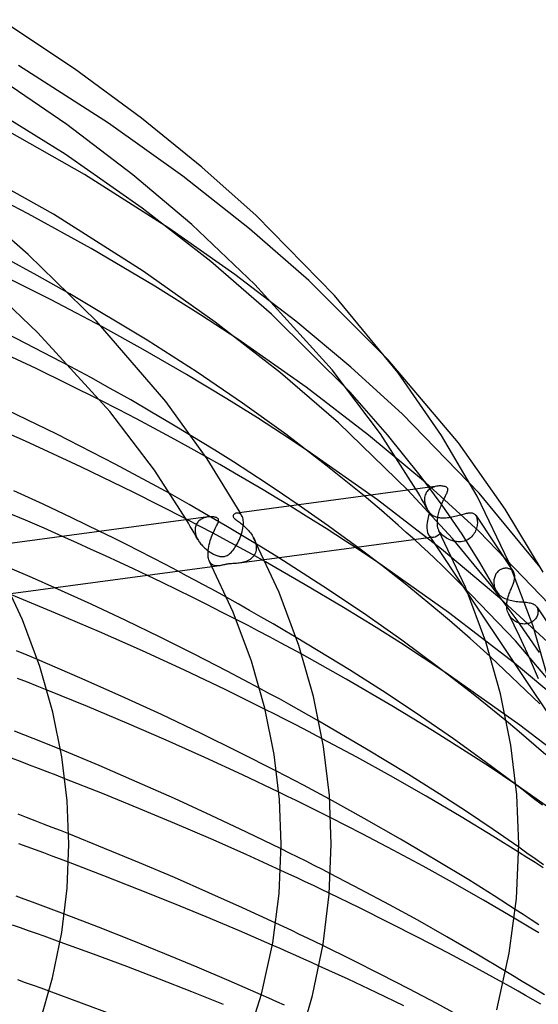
# Model space of a CAD drawing. Header units: millimetres. Extents: x -374 to 374, y -188 to 321.
# Tile 97 of 112: x 166 to 208, y 202 to 281. Entities that reach past the tile are written whole.
import ezdxf

# ---------------------------------------------------------------- set-up
doc = ezdxf.new("R2010")
doc.units = ezdxf.units.MM
doc.layers.add('HIDDEN', color=7, linetype='Continuous')
doc.layers.add('THICK', color=7, linetype='Continuous')

msp = doc.modelspace()

# ---------------------------------------------------------------- linework, layer by layer
at = {"layer": 'HIDDEN'}
for p, q in [((173.184, 272.479), (165.961, 277.097)), ((179.11, 268.252), (173.184, 272.479)), ((184.448, 264.037), (179.11, 268.252)), ((183.294, 260.36), (177.99, 264.079)), ((189.196, 259.886), (184.448, 264.037)), ((167.467, 260.288), (164.915, 261.673)), ((166.401, 259.434), (164.259, 260.493)), ((170.07, 258.817), (167.467, 260.288)), ((188.153, 256.645), (183.294, 260.36)), ((168.518, 258.361), (166.401, 259.434)), ((195.553, 253.54), (189.196, 259.886)), ((170.597, 257.281), (168.518, 258.361)), ((172.624, 256.201), (170.597, 257.281)), ((192.572, 252.96), (188.153, 256.645)), ((188.991, 251.348), (183.532, 255.183)), ((171.749, 252.125), (170.156, 252.986)), ((196.706, 249.186), (192.572, 252.96)), ((173.317, 251.257), (171.749, 252.125)), ((174.952, 250.328), (173.317, 251.257)), ((193.99, 247.518), (188.991, 251.348)), ((195.51, 247.535), (192.499, 250.95)), ((173.965, 249.576), (172.51, 250.321)), ((176.615, 249.363), (174.952, 250.328)), ((175.401, 248.827), (173.965, 249.576)), ((178.248, 248.398), (176.615, 249.363)), ((202.827, 242.877), (196.706, 249.186)), ((176.812, 248.079), (175.401, 248.827)), ((179.794, 247.469), (178.248, 248.398)), ((178.197, 247.334), (176.812, 248.079)), ((198.535, 243.72), (193.99, 247.518)), ((198.123, 244.288), (195.51, 247.535)), ((179.549, 246.592), (178.197, 247.334)), ((180.932, 245.817), (179.549, 246.592)), ((194.689, 242.336), (189.074, 246.288)), ((199.876, 241.905), (198.123, 244.288)), ((202.824, 239.793), (198.535, 243.72)), ((179.626, 241.957), (178.124, 242.807)), ((200.692, 239.244), (197.12, 243.115)), ((197.922, 242.939), (197.768, 243.201)), ((198.074, 242.677), (197.922, 242.939)), ((198.513, 242.728), (198.482, 242.623)), ((198.555, 242.826), (198.513, 242.728)), ((198.606, 242.917), (198.555, 242.826)), ((198.666, 243.001), (198.606, 242.917)), ((198.735, 243.079), (198.666, 243.001)), ((198.813, 243.149), (198.735, 243.079)), ((198.898, 243.213), (198.813, 243.149)), ((198.991, 243.27), (198.898, 243.213)), ((199.092, 243.32), (198.991, 243.27)), ((199.197, 243.361), (199.092, 243.32)), ((199.304, 243.394), (199.197, 243.361)), ((199.411, 243.419), (199.304, 243.394)), ((199.517, 243.436), (199.411, 243.419)), ((207.729, 236.937), (202.827, 242.877)), ((181.163, 241.07), (179.626, 241.957)), ((189.161, 241.377), (188.351, 241.94)), ((194.33, 242.06), (193.63, 242.647)), ((195.01, 241.481), (194.33, 242.06)), ((199.829, 238.39), (194.689, 242.336)), ((198.226, 242.414), (198.074, 242.677)), ((198.376, 242.151), (198.226, 242.414)), ((198.524, 241.888), (198.376, 242.151)), ((198.462, 242.512), (198.454, 242.396)), ((198.454, 242.396), (198.454, 242.382)), ((198.454, 242.382), (198.454, 242.368)), ((198.454, 242.368), (198.454, 242.354)), ((198.454, 242.354), (198.455, 242.34)), ((198.455, 242.34), (198.455, 242.325)), ((198.455, 242.325), (198.456, 242.311)), ((198.456, 242.311), (198.463, 242.236)), ((198.482, 242.623), (198.462, 242.512)), ((198.463, 242.236), (198.474, 242.16)), ((198.474, 242.16), (198.489, 242.083)), ((198.489, 242.083), (198.51, 242.006)), ((198.51, 242.006), (198.534, 241.929)), ((198.534, 241.929), (198.563, 241.852)), ((201.462, 239.579), (199.876, 241.905)), ((183.471, 241.284), (183.411, 241.278)), ((183.532, 241.281), (183.471, 241.284)), ((183.591, 241.269), (183.532, 241.281)), ((183.649, 241.246), (183.591, 241.269)), ((183.705, 241.213), (183.649, 241.246)), ((183.723, 241.272), (183.698, 241.316)), ((183.757, 241.17), (183.705, 241.213)), ((183.748, 241.227), (183.723, 241.272)), ((183.773, 241.182), (183.748, 241.227)), ((183.805, 241.115), (183.757, 241.17)), ((183.798, 241.137), (183.773, 241.182)), ((183.823, 241.092), (183.798, 241.137)), ((188.783, 241.168), (187.673, 241.849)), ((189.758, 240.562), (188.783, 241.168)), ((189.957, 240.817), (189.161, 241.377)), ((195.681, 240.902), (195.01, 241.481)), ((198.671, 241.625), (198.524, 241.888)), ((198.563, 241.852), (198.595, 241.775)), ((198.595, 241.775), (198.631, 241.7)), ((198.631, 241.7), (198.671, 241.624)), ((198.671, 241.624), (198.701, 241.573)), ((198.701, 241.573), (198.732, 241.521)), ((198.732, 241.521), (198.765, 241.471)), ((198.765, 241.471), (198.799, 241.42)), ((198.799, 241.42), (198.834, 241.371)), ((198.834, 241.371), (198.871, 241.322)), ((198.871, 241.322), (198.947, 241.242)), ((198.947, 241.242), (199.026, 241.174)), ((199.026, 241.174), (199.107, 241.115)), ((201.241, 241.108), (201.349, 241.137)), ((201.349, 241.137), (201.454, 241.165)), ((201.454, 241.165), (201.556, 241.192)), ((201.556, 241.192), (201.653, 241.217)), ((201.653, 241.217), (201.745, 241.239)), ((201.745, 241.239), (201.833, 241.258)), ((201.833, 241.258), (201.916, 241.274)), ((201.916, 241.274), (201.994, 241.287)), ((201.994, 241.287), (202.069, 241.294)), ((202.069, 241.294), (202.139, 241.298)), ((202.139, 241.298), (202.205, 241.296)), ((202.205, 241.296), (202.267, 241.288)), ((202.267, 241.288), (202.324, 241.274)), ((202.324, 241.274), (202.378, 241.254)), ((202.378, 241.254), (202.428, 241.227)), ((202.428, 241.227), (202.474, 241.193)), ((202.474, 241.193), (202.516, 241.152)), ((202.516, 241.152), (202.554, 241.103)), ((180.461, 240.239), (179.367, 240.811)), ((179.564, 240.479), (179.409, 240.742)), ((179.718, 240.216), (179.564, 240.479)), ((180.188, 240.339), (180.158, 240.266)), ((180.223, 240.41), (180.188, 240.339)), ((180.264, 240.476), (180.223, 240.41)), ((180.309, 240.538), (180.264, 240.476)), ((180.359, 240.596), (180.309, 240.538)), ((180.413, 240.65), (180.359, 240.596)), ((180.47, 240.699), (180.413, 240.65)), ((180.531, 240.745), (180.47, 240.699)), ((180.595, 240.786), (180.531, 240.745)), ((180.662, 240.824), (180.595, 240.786)), ((180.73, 240.857), (180.662, 240.824)), ((180.8, 240.886), (180.73, 240.857)), ((180.87, 240.911), (180.8, 240.886)), ((180.942, 240.933), (180.87, 240.911)), ((181.014, 240.951), (180.942, 240.933)), ((181.086, 240.965), (181.014, 240.951)), ((181.157, 240.976), (181.086, 240.965)), ((182.692, 240.173), (181.163, 241.07)), ((183.848, 241.048), (183.805, 241.115)), ((183.848, 241.047), (183.823, 241.092)), ((183.883, 240.975), (183.848, 241.048)), ((183.913, 240.891), (183.883, 240.975)), ((183.937, 240.796), (183.913, 240.891)), ((183.953, 240.692), (183.937, 240.796)), ((183.95, 240.227), (183.962, 240.369)), ((183.963, 240.578), (183.953, 240.692)), ((183.962, 240.384), (183.963, 240.398)), ((183.962, 240.369), (183.962, 240.384)), ((183.965, 240.455), (183.963, 240.578)), ((183.963, 240.398), (183.964, 240.412)), ((183.964, 240.441), (183.965, 240.455)), ((183.964, 240.427), (183.964, 240.441)), ((183.964, 240.412), (183.964, 240.427)), ((190.581, 240.041), (189.758, 240.562)), ((190.751, 240.252), (189.957, 240.817)), ((196.346, 240.32), (195.681, 240.902)), ((199.107, 241.115), (199.188, 241.065)), ((199.188, 241.065), (199.273, 241.023)), ((199.273, 241.023), (199.362, 240.987)), ((199.362, 240.987), (199.454, 240.957)), ((199.454, 240.957), (199.55, 240.933)), ((199.55, 240.933), (199.649, 240.915)), ((199.649, 240.915), (199.751, 240.902)), ((199.751, 240.902), (199.856, 240.895)), ((199.856, 240.895), (199.964, 240.893)), ((199.964, 240.893), (200.075, 240.895)), ((200.075, 240.895), (200.189, 240.903)), ((200.189, 240.903), (200.304, 240.914)), ((200.304, 240.914), (200.422, 240.929)), ((200.422, 240.929), (200.541, 240.948)), ((200.541, 240.948), (200.66, 240.97)), ((200.66, 240.97), (200.778, 240.994)), ((200.778, 240.994), (200.897, 241.021)), ((200.897, 241.021), (201.014, 241.049)), ((201.014, 241.049), (201.129, 241.079)), ((201.129, 241.079), (201.241, 241.108)), ((202.554, 241.103), (202.559, 241.095)), ((202.557, 241.098), (205.506, 236.675)), ((202.559, 241.095), (202.565, 241.086)), ((202.565, 241.086), (202.57, 241.077)), ((202.57, 241.077), (202.576, 241.068)), ((202.576, 241.068), (202.581, 241.059)), ((202.581, 241.059), (202.586, 241.05)), ((202.586, 241.05), (202.616, 240.986)), ((202.616, 240.986), (202.642, 240.914)), ((202.642, 240.914), (202.662, 240.836)), ((202.662, 240.836), (202.678, 240.753)), ((202.685, 240.374), (202.672, 240.272)), ((202.678, 240.753), (202.688, 240.664)), ((202.692, 240.474), (202.685, 240.374)), ((202.688, 240.664), (202.693, 240.571)), ((202.693, 240.571), (202.692, 240.474)), ((173.54, 239.287), (172.476, 239.813)), ((179.871, 239.954), (179.718, 240.216)), ((180.022, 239.69), (179.871, 239.954)), ((180.171, 239.427), (180.022, 239.69)), ((180.106, 240.024), (180.101, 239.937)), ((180.101, 239.937), (180.101, 239.923)), ((180.101, 239.923), (180.101, 239.909)), ((180.101, 239.909), (180.101, 239.895)), ((180.101, 239.895), (180.101, 239.881)), ((180.101, 239.881), (180.102, 239.866)), ((180.102, 239.866), (180.103, 239.852)), ((180.103, 239.852), (180.11, 239.767)), ((180.117, 240.108), (180.106, 240.024)), ((180.11, 239.767), (180.124, 239.681)), ((180.135, 240.188), (180.117, 240.108)), ((180.124, 239.681), (180.143, 239.594)), ((180.158, 240.266), (180.135, 240.188)), ((180.143, 239.594), (180.168, 239.506)), ((181.54, 239.667), (180.461, 240.239)), ((182.605, 239.096), (181.54, 239.667)), ((184.169, 239.293), (182.692, 240.173)), ((183.768, 239.468), (183.818, 239.62)), ((183.818, 239.62), (183.863, 239.773)), ((183.863, 239.773), (183.899, 239.927)), ((183.899, 239.927), (183.929, 240.078)), ((183.929, 240.078), (183.95, 240.227)), ((191.367, 239.537), (190.581, 240.041)), ((191.541, 239.682), (190.751, 240.252)), ((192.322, 239.111), (191.541, 239.682)), ((197.003, 239.736), (196.346, 240.32)), ((197.654, 239.15), (197.003, 239.736)), ((199.637, 239.822), (199.617, 239.859)), ((199.659, 239.786), (199.637, 239.822)), ((199.682, 239.754), (199.659, 239.786)), ((199.706, 239.723), (199.682, 239.754)), ((199.731, 239.695), (199.706, 239.723)), ((199.757, 239.669), (199.731, 239.695)), ((199.841, 239.576), (199.757, 239.669)), ((199.931, 239.49), (199.841, 239.576)), ((202.876, 237.333), (201.462, 239.579)), ((202.383, 239.564), (202.311, 239.473)), ((202.447, 239.659), (202.383, 239.564)), ((202.503, 239.758), (202.447, 239.659)), ((202.551, 239.859), (202.503, 239.758)), ((202.592, 239.961), (202.551, 239.859)), ((202.625, 240.065), (202.592, 239.961)), ((202.652, 240.169), (202.625, 240.065)), ((202.672, 240.272), (202.652, 240.169)), ((209.135, 233.265), (202.824, 239.793)), ((170.642, 238.893), (169.479, 239.411)), ((171.794, 238.373), (170.642, 238.893)), ((174.599, 238.758), (173.54, 239.287)), ((175.651, 238.225), (174.599, 238.758)), ((180.168, 239.506), (180.199, 239.419)), ((180.319, 239.163), (180.171, 239.427)), ((180.199, 239.419), (180.235, 239.332)), ((180.235, 239.332), (180.275, 239.246)), ((180.275, 239.246), (180.32, 239.161)), ((180.32, 239.161), (180.364, 239.086)), ((180.364, 239.086), (180.411, 239.012)), ((180.411, 239.012), (180.462, 238.939)), ((180.462, 238.939), (180.515, 238.868)), ((180.515, 238.868), (180.57, 238.798)), ((180.57, 238.798), (180.628, 238.73)), ((183.652, 238.527), (182.605, 239.096)), ((183.369, 238.635), (183.443, 238.758)), ((183.443, 238.758), (183.515, 238.89)), ((183.515, 238.89), (183.585, 239.028)), ((183.585, 239.028), (183.651, 239.171)), ((183.651, 239.171), (183.712, 239.318)), ((183.712, 239.318), (183.768, 239.468)), ((185.551, 238.458), (184.169, 239.293)), ((184.787, 239.294), (184.848, 239.168)), ((184.848, 239.168), (184.899, 239.04)), ((184.899, 239.04), (184.941, 238.91)), ((184.941, 238.91), (184.971, 238.781)), ((184.971, 238.781), (184.991, 238.652)), ((192.15, 239.029), (191.367, 239.537)), ((192.929, 238.517), (192.15, 239.029)), ((193.094, 238.54), (192.322, 239.111)), ((198.791, 239.537), (198.934, 239.322)), ((200.025, 239.411), (199.931, 239.49)), ((200.122, 239.339), (200.025, 239.411)), ((200.222, 239.273), (200.122, 239.339)), ((200.326, 239.213), (200.222, 239.273)), ((200.434, 239.159), (200.326, 239.213)), ((200.546, 239.111), (200.434, 239.159)), ((200.661, 239.07), (200.546, 239.111)), ((200.778, 239.036), (200.661, 239.07)), ((203.793, 235.482), (200.692, 239.244)), ((200.898, 239.009), (200.778, 239.036)), ((201.019, 238.991), (200.898, 239.009)), ((201.14, 238.981), (201.019, 238.991)), ((201.262, 238.98), (201.14, 238.981)), ((201.384, 238.988), (201.262, 238.98)), ((201.505, 239.006), (201.384, 238.988)), ((201.622, 239.033), (201.505, 239.006)), ((201.737, 239.07), (201.622, 239.033)), ((201.847, 239.117), (201.737, 239.07)), ((201.953, 239.173), (201.847, 239.117)), ((202.053, 239.237), (201.953, 239.173)), ((202.146, 239.309), (202.053, 239.237)), ((202.232, 239.388), (202.146, 239.309)), ((202.311, 239.473), (202.232, 239.388)), ((172.936, 237.851), (171.794, 238.373)), ((176.695, 237.69), (175.651, 238.225)), ((180.628, 238.73), (180.688, 238.663)), ((180.688, 238.663), (180.751, 238.599)), ((180.751, 238.599), (180.815, 238.536)), ((180.815, 238.536), (180.881, 238.475)), ((180.881, 238.475), (180.949, 238.416)), ((180.949, 238.416), (181.018, 238.359)), ((181.018, 238.359), (181.087, 238.305)), ((181.087, 238.305), (181.157, 238.253)), ((181.157, 238.253), (181.227, 238.204)), ((181.227, 238.204), (181.296, 238.158)), ((181.296, 238.158), (181.366, 238.114)), ((181.366, 238.114), (181.435, 238.074)), ((181.435, 238.074), (181.503, 238.036)), ((181.503, 238.036), (181.571, 238)), ((181.571, 238), (181.637, 237.968)), ((181.637, 237.968), (181.703, 237.939)), ((182.746, 237.937), (182.826, 237.995)), ((182.826, 237.995), (182.906, 238.061)), ((182.906, 238.061), (182.984, 238.136)), ((182.984, 238.136), (183.061, 238.219)), ((183.061, 238.219), (183.139, 238.31)), ((183.139, 238.31), (183.216, 238.41)), ((183.216, 238.41), (183.293, 238.518)), ((183.293, 238.518), (183.369, 238.635)), ((184.682, 237.96), (183.652, 238.527)), ((184.875, 237.984), (184.817, 237.887)), ((184.923, 238.088), (184.875, 237.984)), ((184.959, 238.199), (184.923, 238.088)), ((184.984, 238.315), (184.959, 238.199)), ((184.997, 238.437), (184.984, 238.315)), ((184.991, 238.652), (184.999, 238.525)), ((184.998, 238.452), (184.997, 238.437)), ((184.999, 238.481), (184.998, 238.467)), ((184.998, 238.467), (184.998, 238.452)), ((184.999, 238.525), (184.999, 238.511)), ((184.999, 238.511), (184.999, 238.496)), ((184.999, 238.496), (184.999, 238.481)), ((186.794, 237.696), (185.551, 238.458)), ((204.499, 234.479), (199.829, 238.39)), ((174.065, 237.33), (172.936, 237.851)), ((175.18, 236.808), (174.065, 237.33)), ((177.729, 237.154), (176.695, 237.69)), ((181.313, 237.317), (181.265, 237.398)), ((181.367, 237.248), (181.313, 237.317)), ((181.427, 237.189), (181.367, 237.248)), ((181.491, 237.142), (181.427, 237.189)), ((181.703, 237.939), (181.767, 237.912)), ((181.767, 237.912), (181.829, 237.888)), ((181.829, 237.888), (181.89, 237.867)), ((181.89, 237.867), (181.952, 237.848)), ((181.952, 237.848), (182.017, 237.83)), ((182.017, 237.83), (182.087, 237.815)), ((182.087, 237.815), (182.159, 237.803)), ((182.159, 237.803), (182.232, 237.797)), ((182.232, 237.797), (182.306, 237.795)), ((182.306, 237.795), (182.378, 237.8)), ((182.378, 237.8), (182.448, 237.811)), ((182.448, 237.811), (182.517, 237.828)), ((182.517, 237.828), (182.589, 237.853)), ((182.616, 237.183), (182.565, 237.173)), ((182.589, 237.853), (182.665, 237.889)), ((182.667, 237.191), (182.616, 237.183)), ((182.665, 237.889), (182.746, 237.937)), ((182.718, 237.199), (182.667, 237.191)), ((182.771, 237.205), (182.718, 237.199)), ((182.825, 237.211), (182.771, 237.205)), ((182.883, 237.216), (182.825, 237.211)), ((182.948, 237.221), (182.883, 237.216)), ((183.023, 237.225), (182.948, 237.221)), ((183.108, 237.23), (183.023, 237.225)), ((183.204, 237.235), (183.108, 237.23)), ((183.306, 237.241), (183.204, 237.235)), ((183.411, 237.249), (183.306, 237.241)), ((183.52, 237.259), (183.411, 237.249)), ((183.632, 237.272), (183.52, 237.259)), ((185.655, 237.543), (183.631, 237.272)), ((183.746, 237.289), (183.632, 237.272)), ((183.862, 237.312), (183.746, 237.289)), ((183.978, 237.34), (183.862, 237.312)), ((184.091, 237.374), (183.978, 237.34)), ((184.201, 237.414), (184.091, 237.374)), ((184.307, 237.46), (184.201, 237.414)), ((184.408, 237.513), (184.307, 237.46)), ((184.503, 237.573), (184.408, 237.513)), ((184.593, 237.641), (184.503, 237.573)), ((184.675, 237.715), (184.593, 237.641)), ((184.75, 237.797), (184.675, 237.715)), ((185.738, 237.369), (184.682, 237.96)), ((184.817, 237.887), (184.75, 237.797)), ((200.386, 233.323), (194.615, 237.392)), ((204.188, 235.074), (202.876, 237.333)), ((167.093, 236.092), (165.281, 236.882)), ((176.28, 236.287), (175.18, 236.808)), ((178.752, 236.618), (177.729, 237.154)), ((182.015, 237.055), (181.476, 236.983)), ((181.559, 237.104), (181.491, 237.142)), ((181.63, 237.077), (181.559, 237.104)), ((181.704, 237.058), (181.63, 237.077)), ((181.779, 237.048), (181.704, 237.058)), ((181.856, 237.044), (181.779, 237.048)), ((181.935, 237.047), (181.856, 237.044)), ((182.014, 237.055), (181.935, 237.047)), ((182.086, 237.066), (182.014, 237.055)), ((182.159, 237.081), (182.086, 237.066)), ((182.232, 237.097), (182.159, 237.081)), ((182.305, 237.114), (182.232, 237.097)), ((182.379, 237.132), (182.305, 237.114)), ((182.447, 237.148), (182.379, 237.132)), ((182.509, 237.162), (182.447, 237.148)), ((182.565, 237.173), (182.509, 237.162)), ((204.182, 236.406), (204.143, 236.336)), ((204.226, 236.473), (204.182, 236.406)), ((204.275, 236.535), (204.226, 236.473)), ((204.327, 236.592), (204.275, 236.535)), ((204.382, 236.644), (204.327, 236.592)), ((204.441, 236.691), (204.382, 236.644)), ((204.502, 236.732), (204.441, 236.691)), ((204.566, 236.769), (204.502, 236.732)), ((204.632, 236.799), (204.566, 236.769)), ((204.698, 236.823), (204.632, 236.799)), ((204.765, 236.842), (204.698, 236.823)), ((204.832, 236.855), (204.765, 236.842)), ((204.899, 236.863), (204.832, 236.855)), ((204.966, 236.866), (204.899, 236.863)), ((205.031, 236.863), (204.966, 236.866)), ((205.094, 236.856), (205.031, 236.863)), ((205.155, 236.844), (205.094, 236.856)), ((205.215, 236.828), (205.155, 236.844)), ((205.271, 236.808), (205.215, 236.828)), ((205.325, 236.783), (205.271, 236.808)), ((205.376, 236.756), (205.325, 236.783)), ((205.424, 236.724), (205.376, 236.756)), ((205.468, 236.69), (205.424, 236.724)), ((205.508, 236.652), (205.468, 236.69)), ((205.544, 236.612), (205.508, 236.652)), ((205.577, 236.569), (205.544, 236.612)), ((168.886, 235.296), (167.093, 236.092)), ((204.013, 235.861), (204.01, 235.777)), ((204.01, 235.777), (204.013, 235.667)), ((204.022, 235.945), (204.013, 235.861)), ((204.013, 235.667), (204.025, 235.556)), ((204.036, 236.027), (204.022, 235.945)), ((204.055, 236.108), (204.036, 236.027)), ((204.079, 236.186), (204.055, 236.108)), ((204.109, 236.263), (204.079, 236.186)), ((204.143, 236.336), (204.109, 236.263)), ((205.526, 235.524), (205.556, 235.602)), ((205.556, 235.602), (205.583, 235.679)), ((205.583, 235.679), (205.608, 235.755)), ((205.608, 235.755), (205.63, 235.828)), ((205.63, 235.828), (205.649, 235.9)), ((205.649, 235.9), (205.665, 235.97)), ((205.665, 235.97), (205.676, 236.039)), ((205.676, 236.039), (205.684, 236.106)), ((205.684, 236.106), (205.687, 236.172)), ((205.687, 236.172), (205.686, 236.235)), ((205.74, 231.061), (201.487, 235.492)), ((205.889, 232.697), (203.793, 235.482)), ((204.025, 235.556), (204.045, 235.447)), ((204.045, 235.447), (204.074, 235.34)), ((204.074, 235.34), (204.111, 235.235)), ((204.111, 235.235), (204.156, 235.134)), ((204.156, 235.134), (204.211, 235.035)), ((204.211, 235.035), (204.273, 234.94)), ((204.273, 234.94), (204.343, 234.85)), ((204.343, 234.85), (204.42, 234.766)), ((205.217, 234.747), (205.249, 234.837)), ((205.249, 234.837), (205.284, 234.927)), ((205.284, 234.927), (205.319, 235.017)), ((205.319, 235.017), (205.355, 235.106)), ((205.355, 235.106), (205.391, 235.193)), ((205.391, 235.193), (205.426, 235.278)), ((205.426, 235.278), (205.461, 235.362)), ((205.461, 235.362), (205.494, 235.443)), ((205.494, 235.443), (205.526, 235.524)), ((183.544, 234.014), (182.648, 234.514)), ((201.96, 234.783), (215.25, 214.851)), ((204.42, 234.766), (204.502, 234.689)), ((208.948, 230.392), (204.499, 234.479)), ((204.502, 234.689), (204.59, 234.619)), ((204.59, 234.619), (204.683, 234.556)), ((204.683, 234.556), (204.78, 234.498)), ((204.78, 234.498), (204.88, 234.447)), ((204.88, 234.447), (204.985, 234.402)), ((204.985, 234.402), (205.093, 234.362)), ((205.043, 233.938), (205.048, 234.025)), ((205.048, 234.025), (205.058, 234.113)), ((205.058, 234.113), (205.071, 234.202)), ((205.071, 234.202), (205.087, 234.292)), ((205.087, 234.292), (205.107, 234.382)), ((205.093, 234.362), (205.206, 234.326)), ((205.107, 234.382), (205.131, 234.474)), ((205.131, 234.474), (205.157, 234.565)), ((205.157, 234.565), (205.186, 234.657)), ((205.186, 234.657), (205.217, 234.747)), ((205.206, 234.326), (205.321, 234.296)), ((205.321, 234.296), (205.44, 234.269)), ((205.44, 234.269), (205.562, 234.247)), ((205.562, 234.247), (205.685, 234.228)), ((205.685, 234.228), (205.808, 234.212)), ((205.808, 234.212), (205.931, 234.199)), ((205.931, 234.199), (206.054, 234.188)), ((206.054, 234.188), (206.176, 234.178)), ((206.176, 234.178), (206.295, 234.169)), ((206.295, 234.169), (206.41, 234.16)), ((206.41, 234.16), (206.521, 234.149)), ((206.521, 234.149), (206.628, 234.138)), ((206.628, 234.138), (206.73, 234.124)), ((206.73, 234.124), (206.827, 234.108)), ((206.827, 234.108), (206.919, 234.089)), ((206.919, 234.089), (207.005, 234.066)), ((207.005, 234.066), (207.084, 234.039)), ((207.084, 234.039), (207.158, 234.009)), ((184.464, 233.493), (183.544, 234.014)), ((185.399, 232.957), (184.464, 233.493)), ((205.668, 229.26), (200.386, 233.323)), ((205.042, 233.851), (205.043, 233.938)), ((205.047, 233.736), (205.042, 233.851)), ((205.06, 233.622), (205.047, 233.736)), ((205.082, 233.51), (205.06, 233.622)), ((205.112, 233.399), (205.082, 233.51)), ((205.152, 233.29), (205.112, 233.399)), ((205.202, 233.183), (205.152, 233.29)), ((207.158, 234.009), (207.226, 233.973)), ((207.226, 233.973), (207.288, 233.932)), ((207.288, 233.932), (207.344, 233.887)), ((207.344, 233.887), (207.393, 233.837)), ((207.393, 233.837), (207.436, 233.781)), ((207.436, 233.781), (207.441, 233.773)), ((207.439, 233.777), (212.186, 226.657)), ((207.441, 233.773), (207.447, 233.764)), ((207.447, 233.764), (207.453, 233.755)), ((207.453, 233.755), (207.458, 233.746)), ((207.458, 233.746), (207.463, 233.737)), ((207.463, 233.737), (207.468, 233.728)), ((207.468, 233.728), (207.495, 233.67)), ((207.495, 233.67), (207.517, 233.609)), ((207.517, 233.609), (207.533, 233.544)), ((207.535, 233.26), (207.52, 233.185)), ((207.533, 233.544), (207.543, 233.476)), ((207.544, 233.334), (207.535, 233.26)), ((207.543, 233.476), (207.546, 233.406)), ((207.546, 233.406), (207.544, 233.334)), ((184.29, 232.295), (183.394, 232.759)), ((186.339, 232.411), (185.399, 232.957)), ((205.25, 233.096), (205.202, 233.183)), ((206.068, 231.44), (205.202, 233.183)), ((205.305, 233.013), (205.25, 233.096)), ((205.365, 232.934), (205.305, 233.013)), ((205.432, 232.859), (205.365, 232.934)), ((205.503, 232.789), (205.432, 232.859)), ((205.58, 232.723), (205.503, 232.789)), ((205.661, 232.661), (205.58, 232.723)), ((205.747, 232.606), (205.661, 232.661)), ((205.836, 232.556), (205.747, 232.606)), ((205.929, 232.513), (205.836, 232.556)), ((207.676, 230.108), (205.889, 232.697)), ((206.025, 232.476), (205.929, 232.513)), ((206.123, 232.446), (206.025, 232.476)), ((206.817, 232.454), (206.722, 232.429)), ((206.908, 232.487), (206.817, 232.454)), ((206.994, 232.527), (206.908, 232.487)), ((207.075, 232.574), (206.994, 232.527)), ((207.152, 232.627), (207.075, 232.574)), ((207.221, 232.686), (207.152, 232.627)), ((207.284, 232.75), (207.221, 232.686)), ((207.341, 232.817), (207.284, 232.75)), ((207.39, 232.887), (207.341, 232.817)), ((207.433, 232.96), (207.39, 232.887)), ((207.469, 233.035), (207.433, 232.96)), ((207.498, 233.11), (207.469, 233.035)), ((207.52, 233.185), (207.498, 233.11)), ((185.179, 231.831), (184.29, 232.295)), ((186.059, 231.366), (185.179, 231.831)), ((187.276, 231.863), (186.339, 232.411)), ((188.199, 231.317), (187.276, 231.863)), ((206.223, 232.424), (206.123, 232.446)), ((206.323, 232.409), (206.223, 232.424)), ((206.424, 232.401), (206.323, 232.409)), ((206.525, 232.402), (206.424, 232.401)), ((206.624, 232.411), (206.525, 232.402)), ((206.722, 232.429), (206.624, 232.411)), ((186.929, 230.902), (186.059, 231.366)), ((187.789, 230.439), (186.929, 230.902)), ((209.268, 226.901), (205.74, 231.061)), ((206.871, 229.696), (206.068, 231.44)), ((166.659, 229.9), (165.817, 230.251)), ((188.638, 229.977), (187.789, 230.439)), ((167.5, 229.547), (166.659, 229.9)), ((207.686, 226.014), (203.729, 229.806)), ((207.591, 228.004), (206.871, 229.696)), ((210.464, 225.237), (205.668, 229.26)), ((166.679, 227.733), (165.88, 228.047)), ((167.473, 227.418), (166.679, 227.733)), ((206.084, 224.309), (200.156, 228.497)), ((168.263, 227.103), (167.473, 227.418)), ((186.063, 226.825), (185.272, 227.252)), ((186.843, 226.399), (186.063, 226.825)), ((187.613, 225.976), (186.843, 226.399)), ((186.48, 225.182), (185.708, 225.571)), ((188.395, 225.54), (187.613, 225.976)), ((189.197, 225.087), (188.395, 225.54)), ((187.248, 224.792), (186.48, 225.182)), ((188.012, 224.401), (187.248, 224.792)), ((190.012, 224.622), (189.197, 225.087)), ((205.842, 223.936), (205.028, 224.618)), ((166.403, 223.539), (165.654, 223.836)), ((188.771, 224.009), (188.012, 224.401)), ((189.525, 223.617), (188.771, 224.009)), ((206.632, 223.265), (205.842, 223.936)), ((211.508, 220.13), (206.084, 224.309)), ((167.146, 223.241), (166.403, 223.539)), ((167.885, 222.942), (167.146, 223.241)), ((190.273, 223.224), (189.525, 223.617)), ((207.409, 222.594), (206.632, 223.265)), ((168.619, 222.644), (167.885, 222.942)), ((169.347, 222.345), (168.619, 222.644)), ((208.178, 221.92), (207.409, 222.594)), ((166.127, 221.384), (165.407, 221.655)), ((166.844, 221.112), (166.127, 221.384)), ((167.559, 220.84), (166.844, 221.112)), ((168.271, 220.566), (167.559, 220.84)), ((168.98, 220.292), (168.271, 220.566)), ((169.687, 220.017), (168.98, 220.292)), ((187.344, 220.243), (186.622, 220.617)), ((188.061, 219.868), (187.344, 220.243)), ((188.773, 219.493), (188.061, 219.868)), ((189.478, 219.119), (188.773, 219.493)), ((190.177, 218.745), (189.478, 219.119)), ((211.782, 215.296), (205.697, 219.601)), ((206.489, 218.995), (205.772, 219.544)), ((187.503, 218.604), (186.808, 218.94)), ((188.196, 218.265), (187.503, 218.604)), ((188.888, 217.925), (188.196, 218.265)), ((190.869, 218.372), (190.177, 218.745)), ((207.195, 218.446), (206.489, 218.995)), ((207.9, 217.892), (207.195, 218.446)), ((189.579, 217.582), (188.888, 217.925)), ((190.268, 217.239), (189.579, 217.582)), ((166.612, 216.918), (165.928, 217.181)), ((167.294, 216.656), (166.612, 216.918)), ((190.954, 216.894), (190.268, 217.239)), ((167.973, 216.392), (167.294, 216.656)), ((168.649, 216.128), (167.973, 216.392)), ((169.322, 215.863), (168.649, 216.128)), ((169.992, 215.598), (169.322, 215.863)), ((166.666, 214.563), (166, 214.806)), ((167.331, 214.319), (166.666, 214.563)), ((187.661, 214.069), (186.998, 214.397)), ((206.66, 214.068), (205.999, 214.534)), ((167.994, 214.075), (167.331, 214.319)), ((168.656, 213.829), (167.994, 214.075)), ((169.317, 213.582), (168.656, 213.829)), ((169.976, 213.334), (169.317, 213.582)), ((188.323, 213.739), (187.661, 214.069)), ((188.982, 213.409), (188.323, 213.739)), ((206.657, 213.723), (205.996, 214.144)), ((207.312, 213.303), (206.657, 213.723)), ((207.319, 213.598), (206.66, 214.068)), ((207.975, 213.125), (207.319, 213.598)), ((189.638, 213.077), (188.982, 213.409)), ((190.292, 212.745), (189.638, 213.077)), ((207.965, 212.88), (207.312, 213.303)), ((187.612, 212.381), (186.952, 212.686)), ((188.268, 212.076), (187.612, 212.381)), ((188.919, 211.771), (188.268, 212.076)), ((190.943, 212.411), (190.292, 212.745)), ((189.566, 211.466), (188.919, 211.771)), ((190.207, 211.161), (189.566, 211.466)), ((166.432, 210.388), (165.785, 210.626)), ((167.077, 210.148), (166.432, 210.388)), ((190.844, 210.857), (190.207, 211.161)), ((167.721, 209.908), (167.077, 210.148)), ((168.364, 209.667), (167.721, 209.908)), ((169.005, 209.425), (168.364, 209.667)), ((169.644, 209.183), (169.005, 209.425)), ((206.314, 208.453), (205.649, 208.849)), ((206.359, 209.151), (205.728, 209.563)), ((206.987, 208.738), (206.359, 209.151)), ((166.127, 208.083), (165.477, 208.31)), ((166.763, 207.859), (166.127, 208.083)), ((187.197, 208.16), (186.559, 208.459)), ((187.831, 207.861), (187.197, 208.16)), ((206.967, 208.063), (206.314, 208.453)), ((207.603, 207.681), (206.967, 208.063)), ((207.611, 208.324), (206.987, 208.738)), ((167.399, 207.634), (166.763, 207.859)), ((168.034, 207.408), (167.399, 207.634)), ((168.669, 207.181), (168.034, 207.408)), ((188.46, 207.563), (187.831, 207.861)), ((189.084, 207.265), (188.46, 207.563)), ((189.708, 206.965), (189.084, 207.265)), ((169.303, 206.952), (168.669, 207.181)), ((186.91, 206.424), (186.278, 206.702)), ((190.331, 206.663), (189.708, 206.965)), ((187.539, 206.146), (186.91, 206.424)), ((188.166, 205.867), (187.539, 206.146)), ((188.791, 205.587), (188.166, 205.867)), ((189.413, 205.307), (188.791, 205.587)), ((190.032, 205.026), (189.413, 205.307)), ((205.635, 204.196), (204.962, 204.601)), ((206.284, 203.803), (205.635, 204.196)), ((166.534, 203.696), (165.903, 203.921)), ((167.163, 203.471), (166.534, 203.696)), ((167.792, 203.245), (167.163, 203.471)), ((205.352, 203.355), (204.766, 203.682)), ((205.947, 203.02), (205.352, 203.355)), ((206.907, 203.424), (206.284, 203.803)), ((207.499, 203.061), (206.907, 203.424)), ((168.421, 203.017), (167.792, 203.245)), ((186.01, 202.448), (185.389, 202.723)), ((206.551, 202.677), (205.947, 203.02)), ((207.161, 202.328), (206.551, 202.677)), ((208.056, 202.717), (207.499, 203.061)), ((186.63, 202.172), (186.01, 202.448)), ((187.247, 201.895), (186.63, 202.172)), ((207.775, 201.975), (207.161, 202.328))]:
    msp.add_line(p, q, dxfattribs=at)
for start_param, end_param in [(1.818385, 2.845918), (2.845918, 2.898617), (-2.433365, -2.409734), (2.898617, 3.385079)]:
    msp.add_ellipse((199.905, 241.47), major_axis=(0.943, 2.085), ratio=0.397318, start_param=start_param, end_param=end_param, dxfattribs=at)
at = {"layer": 'THICK'}
for p, q in [((170.45, 276.829), (164.554, 280.762)), ((175.808, 272.89), (170.45, 276.829)), ((169.825, 272.365), (163.942, 276.399)), ((169.707, 269.996), (161.278, 275.228)), ((171.256, 268.366), (161.144, 274.106)), ((180.647, 268.969), (175.808, 272.89)), ((175.12, 268.343), (169.825, 272.365)), ((168.772, 265.193), (158.08, 271.196)), ((175.854, 265.689), (169.707, 269.996)), ((184.985, 265.092), (180.647, 268.969)), ((166.736, 265.235), (161.454, 267.96)), ((177.99, 264.079), (171.256, 268.366)), ((179.832, 264.379), (175.12, 268.343)), ((166.754, 261.973), (162.316, 265.778)), ((181.355, 261.404), (175.854, 265.689)), ((171.793, 262.441), (166.736, 265.235)), ((175.934, 260.642), (168.772, 265.193)), ((191.264, 258.681), (184.985, 265.092)), ((184.891, 259.578), (179.832, 264.379)), ((176.881, 259.434), (171.793, 262.441)), ((172.199, 256.647), (166.754, 261.973)), ((186.21, 257.198), (181.355, 261.404)), ((181.71, 256.558), (175.934, 260.642)), ((167.523, 255.703), (163.476, 259.541)), ((180.54, 257.153), (176.881, 259.434)), ((191.074, 252.735), (184.891, 259.578)), ((176.256, 255.128), (170.07, 258.817)), ((196.358, 252.489), (191.264, 258.681)), ((183.532, 255.183), (180.54, 257.153)), ((192.499, 250.95), (186.21, 257.198)), ((177.762, 250.201), (172.199, 256.647)), ((175.937, 254.372), (172.624, 256.201)), ((186.925, 252.494), (181.71, 256.558)), ((167.39, 252.849), (162.073, 255.319)), ((170.156, 252.986), (164.311, 256.007)), ((173.268, 249.409), (167.523, 255.703)), ((180.259, 252.559), (176.256, 255.128)), ((179.403, 252.363), (175.937, 254.372)), ((201.169, 246.889), (195.553, 253.54)), ((172.51, 250.321), (167.39, 252.849)), ((182.628, 250.428), (179.403, 252.363)), ((183.906, 250.075), (180.259, 252.559)), ((191.572, 248.5), (186.925, 252.494)), ((194.941, 247.613), (191.074, 252.735)), ((199.833, 247.48), (196.358, 252.489)), ((169.024, 247.598), (164.226, 249.923)), ((181.062, 245.621), (177.762, 250.201)), ((185.107, 248.887), (182.628, 250.428)), ((187.35, 247.588), (183.906, 250.075)), ((166.54, 247.024), (161.964, 249.037)), ((176.846, 244.708), (173.268, 249.409)), ((187.107, 247.595), (185.107, 248.887)), ((197.12, 243.115), (191.572, 248.5)), ((173.697, 245.204), (169.024, 247.598)), ((181.688, 246.311), (179.794, 247.469)), ((189.074, 246.288), (187.107, 247.595)), ((190.572, 245.125), (187.35, 247.588)), ((197.768, 243.201), (194.941, 247.613)), ((202.675, 242.636), (199.833, 247.48)), ((170.953, 244.987), (166.54, 247.024)), ((204.92, 241.598), (201.169, 246.889)), ((183.163, 245.383), (181.688, 246.311)), ((178.124, 242.807), (173.697, 245.204)), ((182.085, 245.158), (180.932, 245.817)), ((183.698, 241.316), (181.062, 245.621)), ((183.25, 244.483), (182.085, 245.158)), ((184.487, 244.529), (183.163, 245.383)), ((193.63, 242.647), (190.572, 245.125)), ((175.201, 242.928), (170.953, 244.987)), ((179.409, 240.742), (176.846, 244.708)), ((184.41, 243.803), (183.25, 244.483)), ((185.8, 243.666), (184.487, 244.529)), ((185.545, 243.13), (184.41, 243.803)), ((187.091, 242.8), (185.8, 243.666)), ((167.949, 241.979), (165.603, 243.057)), ((179.367, 240.811), (175.201, 242.928)), ((199.507, 243.434), (183.429, 241.28)), ((186.639, 242.475), (185.545, 243.13)), ((188.351, 241.94), (187.091, 242.8)), ((199.615, 243.445), (199.517, 243.436)), ((199.709, 243.449), (199.615, 243.445)), ((199.799, 243.448), (199.709, 243.449)), ((199.885, 243.442), (199.799, 243.448)), ((199.966, 243.431), (199.885, 243.442)), ((200.041, 243.415), (199.966, 243.431)), ((200.11, 243.396), (200.041, 243.415)), ((200.168, 243.373), (200.11, 243.396)), ((200.141, 242.651), (200.175, 242.719)), ((200.216, 243.349), (200.168, 243.373)), ((200.175, 242.719), (200.206, 242.784)), ((200.206, 242.784), (200.235, 242.844)), ((200.253, 243.322), (200.216, 243.349)), ((200.235, 242.844), (200.262, 242.904)), ((200.282, 243.295), (200.253, 243.322)), ((200.262, 242.904), (200.286, 242.963)), ((200.303, 243.267), (200.282, 243.295)), ((200.286, 242.963), (200.307, 243.02)), ((200.319, 243.236), (200.303, 243.267)), ((200.307, 243.02), (200.322, 243.074)), ((200.328, 243.203), (200.319, 243.236)), ((200.322, 243.074), (200.33, 243.123)), ((200.332, 243.166), (200.328, 243.203)), ((200.33, 243.123), (200.332, 243.166)), ((170.231, 240.901), (167.949, 241.979)), ((187.673, 241.849), (186.639, 242.475)), ((199.783, 241.864), (199.824, 241.966)), ((199.824, 241.966), (199.865, 242.064)), ((199.865, 242.064), (199.906, 242.159)), ((199.906, 242.159), (199.947, 242.251)), ((199.947, 242.251), (199.988, 242.338)), ((199.988, 242.338), (200.028, 242.422)), ((200.028, 242.422), (200.068, 242.502)), ((200.068, 242.502), (200.105, 242.579)), ((200.105, 242.579), (200.141, 242.651)), ((205.223, 237.348), (202.675, 242.636)), ((166.529, 240.7), (165.04, 241.335)), ((183.17, 241.136), (183.149, 241.096)), ((183.199, 241.171), (183.17, 241.136)), ((183.233, 241.201), (183.199, 241.171)), ((183.271, 241.227), (183.233, 241.201)), ((183.314, 241.248), (183.271, 241.227)), ((183.361, 241.266), (183.314, 241.248)), ((183.411, 241.278), (183.361, 241.266)), ((199.557, 241.109), (199.581, 241.22)), ((199.581, 241.22), (199.609, 241.33)), ((199.609, 241.33), (199.639, 241.44)), ((199.639, 241.44), (199.672, 241.548)), ((199.672, 241.548), (199.708, 241.655)), ((199.708, 241.655), (199.745, 241.761)), ((199.745, 241.761), (199.783, 241.864)), ((207.948, 236.54), (204.92, 241.598)), ((181.154, 240.976), (163.144, 238.563)), ((168.01, 240.058), (166.529, 240.7)), ((172.476, 239.813), (170.231, 240.901)), ((181.226, 240.984), (181.157, 240.976)), ((181.294, 240.988), (181.226, 240.984)), ((181.36, 240.99), (181.294, 240.988)), ((181.425, 240.99), (181.36, 240.99)), ((181.487, 240.987), (181.425, 240.99)), ((181.548, 240.981), (181.487, 240.987)), ((181.605, 240.973), (181.548, 240.981)), ((181.66, 240.963), (181.605, 240.973)), ((181.711, 240.951), (181.66, 240.963)), ((181.759, 240.936), (181.711, 240.951)), ((181.805, 240.919), (181.759, 240.936)), ((181.848, 240.899), (181.805, 240.919)), ((181.816, 240.248), (181.862, 240.342)), ((181.886, 240.875), (181.848, 240.899)), ((181.862, 240.342), (181.903, 240.43)), ((181.919, 240.847), (181.886, 240.875)), ((181.903, 240.43), (181.936, 240.51)), ((181.945, 240.816), (181.919, 240.847)), ((181.936, 240.51), (181.961, 240.583)), ((181.964, 240.782), (181.945, 240.816)), ((181.961, 240.583), (181.975, 240.646)), ((181.976, 240.744), (181.964, 240.782)), ((181.975, 240.646), (181.98, 240.699)), ((181.98, 240.699), (181.976, 240.744)), ((183.149, 241.096), (183.14, 241.054)), ((183.14, 241.054), (183.143, 241.012)), ((183.143, 241.012), (183.158, 240.97)), ((183.158, 240.97), (183.184, 240.926)), ((183.184, 240.926), (183.221, 240.881)), ((183.221, 240.881), (183.267, 240.835)), ((183.267, 240.835), (183.32, 240.789)), ((183.32, 240.789), (183.378, 240.742)), ((183.378, 240.742), (183.439, 240.695)), ((183.439, 240.695), (183.504, 240.647)), ((183.504, 240.647), (183.573, 240.595)), ((183.573, 240.595), (183.646, 240.54)), ((183.646, 240.54), (183.723, 240.481)), ((183.723, 240.481), (183.803, 240.418)), ((183.803, 240.418), (183.886, 240.352)), ((183.886, 240.352), (183.969, 240.281)), ((199.488, 240.467), (199.489, 240.568)), ((199.489, 240.452), (199.488, 240.467)), ((199.489, 240.568), (199.494, 240.673)), ((199.489, 240.437), (199.489, 240.452)), ((199.489, 240.423), (199.489, 240.437)), ((199.49, 240.408), (199.489, 240.423)), ((199.491, 240.394), (199.49, 240.408)), ((199.491, 240.379), (199.491, 240.394)), ((199.496, 240.311), (199.491, 240.379)), ((199.494, 240.673), (199.504, 240.78)), ((199.504, 240.78), (199.518, 240.889)), ((199.518, 240.889), (199.535, 240.999)), ((199.535, 240.999), (199.557, 241.109)), ((169.479, 239.411), (168.01, 240.058)), ((181.474, 239.514), (181.532, 239.653)), ((181.532, 239.653), (181.592, 239.787)), ((181.592, 239.787), (181.652, 239.915)), ((181.652, 239.915), (181.71, 240.034)), ((181.71, 240.034), (181.765, 240.145)), ((181.765, 240.145), (181.816, 240.248)), ((183.969, 240.281), (184.053, 240.208)), ((184.053, 240.208), (184.136, 240.13)), ((184.136, 240.13), (184.219, 240.05)), ((184.219, 240.05), (184.3, 239.966)), ((184.3, 239.966), (184.38, 239.879)), ((184.38, 239.879), (184.457, 239.789)), ((184.457, 239.789), (184.531, 239.695)), ((184.531, 239.695), (184.602, 239.599)), ((184.602, 239.599), (184.668, 239.499)), ((199.504, 240.244), (199.496, 240.311)), ((199.514, 240.18), (199.504, 240.244)), ((199.526, 240.119), (199.514, 240.18)), ((199.54, 240.061), (199.526, 240.119)), ((199.556, 240.006), (199.54, 240.061)), ((199.575, 239.954), (199.556, 240.006)), ((199.595, 239.905), (199.575, 239.954)), ((199.617, 239.859), (199.595, 239.905)), ((201.729, 235.343), (199.617, 239.859)), ((181.195, 238.611), (181.229, 238.767)), ((181.229, 238.767), (181.269, 238.921)), ((181.269, 238.921), (181.314, 239.074)), ((181.314, 239.074), (181.364, 239.224)), ((181.364, 239.224), (181.417, 239.371)), ((181.417, 239.371), (181.474, 239.514)), ((184.668, 239.499), (184.73, 239.398)), ((184.73, 239.398), (184.787, 239.294)), ((186.828, 234.927), (184.788, 239.293)), ((199.189, 239.356), (185.655, 237.543)), ((198.204, 238.648), (197.654, 239.15)), ((198.934, 239.322), (201.96, 234.783)), ((181.135, 238.008), (181.137, 238.152)), ((181.135, 237.993), (181.135, 238.008)), ((181.135, 237.978), (181.135, 237.993)), ((181.136, 237.964), (181.135, 237.978)), ((181.136, 237.949), (181.136, 237.964)), ((181.137, 238.152), (181.149, 238.302)), ((181.149, 238.302), (181.168, 238.455)), ((181.168, 238.455), (181.195, 238.611)), ((193.213, 238.33), (192.929, 238.517)), ((195.035, 237.07), (193.094, 238.54)), ((193.495, 238.143), (193.213, 238.33)), ((193.777, 237.955), (193.495, 238.143)), ((198.749, 238.145), (198.204, 238.648)), ((199.29, 237.64), (198.749, 238.145)), ((181.137, 237.935), (181.136, 237.949)), ((181.138, 237.92), (181.137, 237.935)), ((181.146, 237.818), (181.138, 237.92)), ((181.16, 237.722), (181.146, 237.818)), ((181.179, 237.633), (181.16, 237.722)), ((181.202, 237.549), (181.179, 237.633)), ((181.23, 237.472), (181.202, 237.549)), ((181.263, 237.401), (181.23, 237.472)), ((183.148, 233.358), (181.263, 237.401)), ((188.909, 235.542), (185.738, 237.369)), ((190.328, 235.441), (186.794, 237.696)), ((194.058, 237.767), (193.777, 237.955)), ((194.337, 237.58), (194.058, 237.767)), ((194.615, 237.392), (194.337, 237.58)), ((199.913, 237.043), (199.29, 237.64)), ((207.161, 232.222), (205.223, 237.348)), ((166.295, 232.724), (164.504, 236.572)), ((181.476, 236.983), (165.362, 234.824)), ((179.418, 236.266), (178.752, 236.618)), ((196.9, 235.609), (195.035, 237.07)), ((200.657, 236.317), (199.913, 237.043)), ((205.506, 236.675), (205.582, 236.562)), ((205.583, 236.56), (205.577, 236.569)), ((205.589, 236.551), (205.583, 236.56)), ((205.595, 236.541), (205.589, 236.551)), ((205.6, 236.532), (205.595, 236.541)), ((205.606, 236.522), (205.6, 236.532)), ((205.611, 236.513), (205.606, 236.522)), ((205.632, 236.47), (205.611, 236.513)), ((205.649, 236.426), (205.632, 236.47)), ((205.663, 236.381), (205.649, 236.426)), ((177.477, 235.713), (176.28, 236.287)), ((178.672, 235.131), (177.477, 235.713)), ((180.077, 235.914), (179.418, 236.266)), ((180.73, 235.562), (180.077, 235.914)), ((198.724, 234.133), (196.9, 235.609)), ((201.487, 235.492), (200.657, 236.317)), ((205.674, 236.334), (205.663, 236.381)), ((205.682, 236.285), (205.674, 236.334)), ((205.686, 236.235), (205.682, 236.285)), ((171.772, 233.984), (168.886, 235.296)), ((179.863, 234.545), (178.672, 235.131)), ((181.377, 235.212), (180.73, 235.562)), ((182.016, 234.863), (181.377, 235.212)), ((182.648, 234.514), (182.016, 234.863)), ((188.411, 230.685), (186.828, 234.927)), ((191.977, 233.718), (188.909, 235.542)), ((193.576, 233.26), (190.328, 235.441)), ((203.36, 230.976), (201.729, 235.343)), ((168.942, 233.28), (165.398, 234.747)), ((181.048, 233.953), (179.863, 234.545)), ((200.46, 232.681), (198.724, 234.133)), ((172.451, 231.774), (168.942, 233.28)), ((174.571, 232.671), (171.772, 233.984)), ((182.226, 233.357), (181.048, 233.953)), ((183.394, 232.759), (182.226, 233.357)), ((184.61, 229.439), (183.148, 233.358)), ((194.592, 232.118), (191.977, 233.718)), ((196.637, 231.106), (193.576, 233.26)), ((167.687, 228.987), (166.295, 232.724)), ((177.306, 231.346), (174.571, 232.671)), ((202.115, 231.249), (200.46, 232.681)), ((175.9, 230.242), (172.451, 231.774)), ((196.538, 230.885), (194.592, 232.118)), ((208.437, 227.742), (207.161, 232.222)), ((180.018, 229.993), (177.306, 231.346)), ((192.453, 228.738), (188.199, 231.317)), ((198.363, 229.695), (196.538, 230.885)), ((199.59, 228.927), (196.637, 231.106)), ((203.729, 229.806), (202.115, 231.249)), ((204.549, 226.801), (203.36, 230.976)), ((179.258, 228.697), (175.9, 230.242)), ((189.574, 226.601), (188.411, 230.685)), ((170.868, 228.101), (167.5, 229.547)), ((182.681, 228.623), (180.018, 229.993)), ((185.687, 225.659), (184.61, 229.439)), ((192.187, 227.986), (188.638, 229.977)), ((200.156, 228.497), (198.363, 229.695)), ((168.726, 225.339), (167.687, 228.987)), ((182.504, 227.152), (179.258, 228.697)), ((185.272, 227.252), (182.681, 228.623)), ((195.384, 226.866), (192.453, 228.738)), ((202.36, 226.783), (199.59, 228.927)), ((174.18, 226.629), (170.868, 228.101)), ((195.838, 225.846), (192.187, 227.986)), ((171.477, 225.794), (168.263, 227.103)), ((185.708, 225.571), (182.504, 227.152)), ((177.406, 225.148), (174.18, 226.629)), ((190.378, 222.592), (189.574, 226.601)), ((198.149, 225.025), (195.384, 226.866)), ((205.028, 224.618), (202.36, 226.783)), ((205.368, 222.717), (204.549, 226.801)), ((174.648, 224.46), (171.477, 225.794)), ((186.429, 221.959), (185.687, 225.659)), ((199.099, 223.873), (195.838, 225.846)), ((169.445, 221.758), (168.726, 225.339)), ((180.521, 223.667), (177.406, 225.148)), ((193.814, 222.396), (190.012, 224.622)), ((200.777, 223.207), (198.149, 225.025)), ((177.789, 223.097), (174.648, 224.46)), ((201.513, 222.358), (199.099, 223.873)), ((180.876, 221.717), (177.789, 223.097)), ((183.595, 222.156), (180.521, 223.667)), ((193.046, 221.741), (190.273, 223.224)), ((203.322, 221.376), (200.777, 223.207)), ((172.412, 221.064), (169.347, 222.345)), ((190.846, 218.671), (190.378, 222.592)), ((197.18, 220.358), (193.814, 222.396)), ((203.625, 220.985), (201.513, 222.358)), ((205.843, 218.731), (205.368, 222.717)), ((169.862, 218.255), (169.445, 221.758)), ((183.888, 220.328), (180.876, 221.717)), ((186.622, 220.617), (183.595, 222.156)), ((186.858, 218.354), (186.429, 221.959)), ((195.752, 220.245), (193.046, 221.741)), ((175.452, 219.754), (172.412, 221.064)), ((205.772, 219.544), (203.322, 221.376)), ((205.697, 219.601), (203.625, 220.985)), ((172.68, 218.832), (169.687, 220.017)), ((186.808, 218.94), (183.888, 220.328)), ((198.591, 218.616), (195.752, 220.245)), ((199.622, 218.819), (197.18, 220.358)), ((178.447, 218.425), (175.452, 219.754)), ((175.602, 217.642), (172.68, 218.832)), ((181.374, 217.087), (178.447, 218.425)), ((187, 214.775), (186.858, 218.354)), ((191, 214.781), (190.846, 218.671)), ((193.641, 216.844), (190.869, 218.372)), ((201.395, 216.96), (198.591, 218.616)), ((201.812, 217.389), (199.622, 218.819)), ((206, 214.781), (205.843, 218.731)), ((170, 214.78), (169.862, 218.255)), ((178.488, 216.433), (175.602, 217.642)), ((184.213, 215.75), (181.374, 217.087)), ((193.479, 215.605), (190.954, 216.894)), ((196.546, 215.178), (193.641, 216.844)), ((203.939, 215.421), (201.395, 216.96)), ((203.95, 215.952), (201.812, 217.389)), ((181.353, 215.198), (178.488, 216.433)), ((205.999, 214.534), (203.95, 215.952)), ((172.852, 214.447), (169.992, 215.598)), ((184.179, 213.947), (181.353, 215.198)), ((186.998, 214.397), (184.213, 215.75)), ((195.95, 214.31), (193.479, 215.605)), ((199.417, 213.482), (196.546, 215.178)), ((205.996, 214.144), (203.939, 215.421)), ((169.859, 211.257), (170, 214.775)), ((175.655, 213.287), (172.852, 214.447)), ((186.829, 210.843), (187, 214.781)), ((190.839, 210.793), (191, 214.775)), ((205.811, 210.43), (206, 214.781)), ((186.952, 212.686), (184.179, 213.947)), ((198.35, 213.018), (195.95, 214.31)), ((172.801, 212.256), (169.976, 213.334)), ((178.44, 212.102), (175.655, 213.287)), ((200.706, 211.713), (198.35, 213.018)), ((202.002, 211.917), (199.417, 213.482)), ((175.583, 211.166), (172.801, 212.256)), ((181.196, 210.897), (178.44, 212.102)), ((193.337, 211.166), (190.943, 212.411)), ((169.433, 207.719), (169.859, 211.257)), ((203.175, 210.301), (200.706, 211.713)), ((204.047, 210.643), (202.002, 211.917)), ((178.311, 210.071), (175.583, 211.166)), ((183.907, 209.681), (181.196, 210.897)), ((186.31, 206.878), (186.829, 210.843)), ((190.351, 206.786), (190.839, 210.793)), ((193.25, 209.688), (190.844, 210.857)), ((195.668, 209.923), (193.337, 211.166)), ((205.728, 209.563), (204.047, 210.643)), ((205.237, 206.048), (205.811, 210.43)), ((180.985, 208.969), (178.311, 210.071)), ((186.559, 208.459), (183.907, 209.681)), ((195.64, 208.499), (193.25, 209.688)), ((197.925, 208.687), (195.668, 209.923)), ((205.649, 208.849), (203.175, 210.301)), ((172.373, 208.131), (169.644, 209.183)), ((183.643, 207.845), (180.985, 208.969)), ((175.055, 207.071), (172.373, 208.131)), ((197.999, 207.297), (195.64, 208.499)), ((200.26, 207.365), (197.925, 208.687)), ((168.698, 204.095), (169.433, 207.719)), ((186.278, 206.702), (183.643, 207.845)), ((200.315, 206.089), (197.999, 207.297)), ((202.649, 205.976), (200.26, 207.365)), ((171.976, 205.975), (169.303, 206.952)), ((177.682, 206.007), (175.055, 207.071)), ((185.405, 202.784), (186.31, 206.878)), ((189.509, 202.68), (190.351, 206.786)), ((192.653, 205.521), (190.331, 206.663)), ((174.628, 204.981), (171.976, 205.975)), ((180.268, 204.932), (177.682, 206.007)), ((202.574, 204.882), (200.315, 206.089)), ((204.962, 204.601), (202.649, 205.976)), ((204.237, 201.524), (205.237, 206.048)), ((177.251, 203.976), (174.628, 204.981)), ((182.84, 203.836), (180.268, 204.932)), ((192.34, 203.966), (190.032, 205.026)), ((194.953, 204.363), (192.653, 205.521)), ((204.766, 203.682), (202.574, 204.882)), ((167.636, 200.405), (168.698, 204.095)), ((197.218, 203.196), (194.953, 204.363)), ((179.837, 202.962), (177.251, 203.976)), ((185.389, 202.723), (182.84, 203.836)), ((194.598, 202.906), (192.34, 203.966)), ((171.019, 202.063), (168.421, 203.017)), ((182.376, 201.943), (179.837, 202.962)), ((184.075, 198.565), (185.405, 202.784)), ((188.289, 198.497), (189.509, 202.68)), ((196.811, 201.842), (194.598, 202.906)), ((199.435, 202.027), (197.218, 203.196)), ((173.596, 201.095), (171.019, 202.063)), ((201.59, 200.864), (199.435, 202.027))]:
    msp.add_line(p, q, dxfattribs=at)
msp.add_ellipse((199.905, 241.47), major_axis=(0.943, 2.085), ratio=0.397318, start_param=-2.898106, end_param=-2.433365, dxfattribs=at)

doc.saveas('drawing.dxf')
